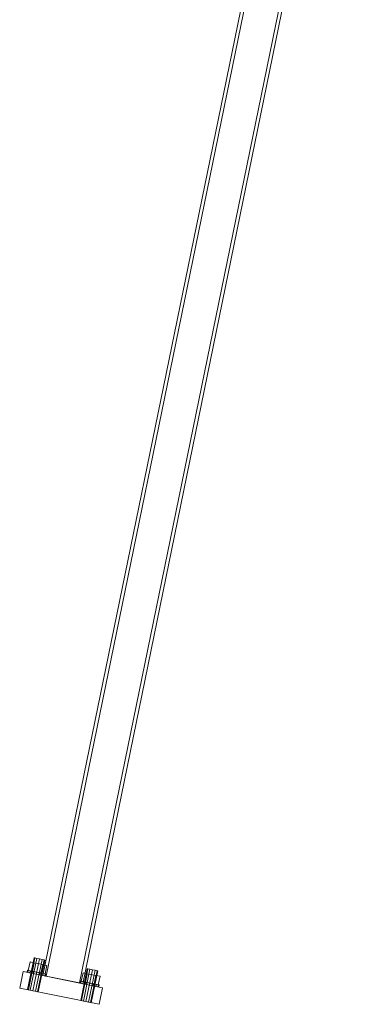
# Model space of a CAD drawing. Header units: millimetres. Extents: x -4738 to 65662, y -68080 to 6847.
# Tile 18 of 256: x 9354 to 9837, y -58275 to -56820. Entities that reach past the tile are written whole.
import ezdxf

# ---------------------------------------------------------------- set-up
doc = ezdxf.new("R2010")
doc.units = ezdxf.units.MM
doc.layers.add('R27_C10_CONJUNTO', color=7, linetype='Continuous', lineweight=0)

msp = doc.modelspace()

# ---------------------------------------------------------------- linework, layer by layer
at = {"layer": 'R27_C10_CONJUNTO'}
for p, q in [((9778.126, -56329.421), (9388.687, -58232.543)), ((9393.586, -58233.546), (9783.025, -56330.423)), ((9832.01, -56340.447), (9442.571, -58243.569)), ((9447.469, -58244.572), (9836.908, -56341.449)), ((9366.041, -58253.427), (9375.664, -58206.402)), ((9367.091, -58253.642), (9376.714, -58206.616)), ((9369.959, -58254.229), (9379.582, -58207.203)), ((9373.878, -58255.031), (9383.501, -58208.005)), ((9376.714, -58206.616), (9375.664, -58206.402)), ((9379.582, -58207.203), (9376.714, -58206.616)), ((9377.797, -58255.833), (9387.42, -58208.807)), ((9383.501, -58208.005), (9379.582, -58207.203)), ((9380.666, -58256.42), (9390.289, -58209.394)), ((9391.339, -58209.609), (9381.716, -58256.635)), ((9387.42, -58208.807), (9383.501, -58208.005)), ((9390.289, -58209.394), (9387.42, -58208.807)), ((9391.339, -58209.609), (9390.289, -58209.394)), ((9365.174, -58227.732), (9365.776, -58224.793)), ((9366.82, -58225.006), (9365.776, -58224.793)), ((9366.951, -58225.033), (9369.518, -58212.493)), ((9375.788, -58213.776), (9369.518, -58212.493)), ((9373.222, -58226.316), (9375.788, -58213.776)), ((9388.328, -58216.342), (9375.788, -58213.776)), ((9385.762, -58228.882), (9388.328, -58216.342)), ((9394.598, -58217.625), (9388.328, -58216.342)), ((9394.598, -58217.625), (9392.032, -58230.165)), ((9444.417, -58269.465), (9454.039, -58222.44)), ((9445.467, -58269.68), (9455.089, -58222.655)), ((9448.335, -58270.267), (9457.958, -58223.242)), ((9452.254, -58271.069), (9461.877, -58224.044)), ((9455.089, -58222.655), (9454.039, -58222.44)), ((9457.958, -58223.242), (9455.089, -58222.655)), ((9456.173, -58271.871), (9465.796, -58224.845)), ((9461.877, -58224.044), (9457.958, -58223.242)), ((9465.796, -58224.845), (9461.877, -58224.044)), ((9468.665, -58225.433), (9465.796, -58224.845)), ((9359.296, -58226.529), (9354.284, -58251.021)), ((9359.296, -58226.529), (9476.86, -58250.586)), ((9366.218, -58227.945), (9365.174, -58227.732)), ((9366.218, -58227.945), (9366.82, -58225.006)), ((9369.192, -58228.554), (9366.218, -58227.945)), ((9369.793, -58225.615), (9366.82, -58225.006)), ((9373.222, -58226.316), (9366.951, -58225.033)), ((9369.192, -58228.554), (9369.793, -58225.615)), ((9373.641, -58229.464), (9369.192, -58228.554)), ((9374.243, -58226.525), (9369.793, -58225.615)), ((9385.762, -58228.882), (9373.222, -58226.316)), ((9373.641, -58229.464), (9374.243, -58226.525)), ((9378.89, -58230.538), (9373.641, -58229.464)), ((9379.492, -58227.599), (9374.243, -58226.525)), ((9378.89, -58230.538), (9379.492, -58227.599)), ((9384.139, -58231.613), (9378.89, -58230.538)), ((9384.74, -58228.673), (9379.492, -58227.599)), ((9384.139, -58231.613), (9384.74, -58228.673)), ((9388.589, -58232.523), (9384.139, -58231.613)), ((9389.19, -58229.584), (9384.74, -58228.673)), ((9385.762, -58228.882), (9392.032, -58230.165)), ((9388.589, -58232.523), (9389.19, -58229.584)), ((9391.562, -58233.131), (9388.589, -58232.523)), ((9388.687, -58232.543), (9393.586, -58233.546)), ((9392.163, -58230.192), (9389.19, -58229.584)), ((9391.562, -58233.131), (9392.163, -58230.192)), ((9391.562, -58233.131), (9392.606, -58233.345)), ((9393.207, -58230.406), (9392.163, -58230.192)), ((9393.207, -58230.406), (9392.606, -58233.345)), ((9393.586, -58233.546), (9442.571, -58243.569)), ((9445.327, -58241.071), (9447.893, -58228.531)), ((9454.164, -58229.814), (9447.893, -58228.531)), ((9451.597, -58242.354), (9454.164, -58229.814)), ((9466.704, -58232.38), (9454.164, -58229.814)), ((9459.042, -58272.458), (9468.665, -58225.433)), ((9469.715, -58225.647), (9460.092, -58272.673)), ((9464.138, -58244.921), (9466.704, -58232.38)), ((9472.974, -58233.664), (9466.704, -58232.38)), ((9469.715, -58225.647), (9468.665, -58225.433)), ((9472.974, -58233.664), (9470.408, -58246.204)), ((9354.284, -58251.021), (9471.848, -58275.079)), ((9367.091, -58253.642), (9366.041, -58253.427)), ((9369.959, -58254.229), (9367.091, -58253.642)), ((9442.571, -58243.569), (9447.469, -58244.572)), ((9443.55, -58243.77), (9444.152, -58240.831)), ((9444.594, -58243.984), (9443.55, -58243.77)), ((9445.196, -58241.045), (9444.152, -58240.831)), ((9444.594, -58243.984), (9445.196, -58241.045)), ((9447.568, -58244.592), (9444.594, -58243.984)), ((9448.169, -58241.653), (9445.196, -58241.045)), ((9451.597, -58242.354), (9445.327, -58241.071)), ((9447.568, -58244.592), (9448.169, -58241.653)), ((9452.017, -58245.503), (9447.568, -58244.592)), ((9452.619, -58242.563), (9448.169, -58241.653)), ((9464.138, -58244.921), (9451.597, -58242.354)), ((9452.017, -58245.503), (9452.619, -58242.563)), ((9457.266, -58246.577), (9452.017, -58245.503)), ((9457.867, -58243.638), (9452.619, -58242.563)), ((9457.266, -58246.577), (9457.867, -58243.638)), ((9462.515, -58247.651), (9457.266, -58246.577)), ((9463.116, -58244.712), (9457.867, -58243.638)), ((9462.515, -58247.651), (9463.116, -58244.712)), ((9466.965, -58248.561), (9462.515, -58247.651)), ((9467.566, -58245.622), (9463.116, -58244.712)), ((9464.138, -58244.921), (9470.408, -58246.204)), ((9466.965, -58248.561), (9467.566, -58245.622)), ((9469.938, -58249.17), (9466.965, -58248.561)), ((9470.539, -58246.231), (9467.566, -58245.622)), ((9469.938, -58249.17), (9470.539, -58246.231)), ((9469.938, -58249.17), (9470.982, -58249.383)), ((9471.583, -58246.444), (9470.539, -58246.231)), ((9471.583, -58246.444), (9470.982, -58249.383)), ((9471.848, -58275.079), (9476.86, -58250.586)), ((9373.878, -58255.031), (9369.959, -58254.229)), ((9377.797, -58255.833), (9373.878, -58255.031)), ((9380.666, -58256.42), (9377.797, -58255.833)), ((9380.666, -58256.42), (9381.716, -58256.635)), ((9445.467, -58269.68), (9444.417, -58269.465)), ((9448.335, -58270.267), (9445.467, -58269.68)), ((9452.254, -58271.069), (9448.335, -58270.267)), ((9456.173, -58271.871), (9452.254, -58271.069)), ((9459.042, -58272.458), (9456.173, -58271.871)), ((9459.042, -58272.458), (9460.092, -58272.673))]:
    msp.add_line(p, q, dxfattribs=at)

doc.saveas('drawing.dxf')
